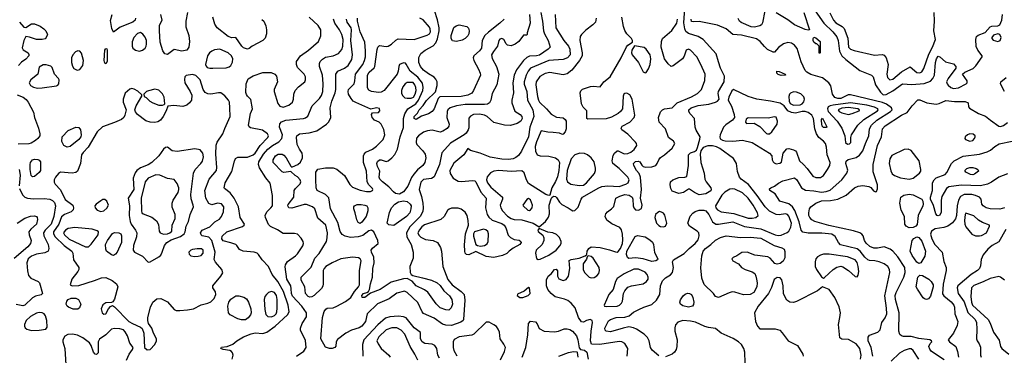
# Model space of a CAD drawing. Extents: x 1173029 to 1307123, y 522559 to 678521.
# Tile 10 of 256: x 1184952 to 1195173, y 536704 to 540190. Entities that reach past the tile are written whole.
import ezdxf

# ---------------------------------------------------------------- set-up
doc = ezdxf.new("R2010")
doc.units = 0

msp = doc.modelspace()

# ---------------------------------------------------------------- linework, layer by layer
at = {"layer": '0CON10XD'}
for points in [[(1191585, 536700), (1191517, 536757), (1191501, 536785), (1191486, 536855), (1191468, 536888), (1191435, 536922), (1191355, 536976), (1191325, 536989), (1191275, 536998), (1191215, 536987), (1191085, 536947), (1191040, 536955), (1191029, 536965), (1191027, 536985), (1191065, 537063), (1191085, 537077), (1191145, 537095), (1191235, 537101), (1191277, 537113), (1191325, 537151), (1191379, 537181), (1191431, 537205), (1191515, 537232), (1191563, 537275), (1191596, 537335), (1191603, 537425), (1191625, 537478), (1191655, 537509), (1191709, 537541), (1191728, 537565), (1191738, 537615), (1191729, 537675), (1191738, 537695), (1191848, 537762), (1191900, 537815), (1191962, 537865), (1191996, 537905), (1192006, 537945), (1192002, 537975), (1191985, 537993), (1191906, 538045), (1191888, 538075), (1191911, 538149), (1191939, 538181), (1191963, 538197), (1192005, 538210), (1192055, 538210), (1192075, 538205), (1192105, 538166), (1192145, 538092), (1192177, 538067), (1192205, 538065), (1192355, 538089), (1192475, 538042), (1192645, 538018), (1192795, 537955), (1192825, 537949), (1192855, 537952), (1192920, 537980), (1192935, 537995), (1192956, 538035), (1192962, 538075), (1192935, 538150), (1192922, 538165), (1192903, 538173), (1192835, 538164), (1192805, 538166), (1192735, 538200), (1192691, 538245), (1192606, 538365), (1192519, 538479), (1192441, 538535), (1192424, 538554), (1192403, 538613), (1192391, 538695), (1192360, 538750), (1192221, 538851), (1192185, 538869), (1192145, 538880), (1192095, 538880), (1192046, 538864), (1192022, 538828), (1192014, 538795), (1192021, 538705), (1192056, 538595), (1192064, 538535), (1192078, 538505), (1192128, 538445), (1192130, 538425), (1192125, 538414), (1192075, 538382), (1192005, 538370), (1191955, 538395), (1191905, 538430), (1191895, 538430), (1191844, 538396), (1191795, 538383), (1191725, 538409), (1191711, 538435), (1191705, 538475), (1191709, 538505), (1191732, 538528), (1191795, 538550), (1191856, 538554), (1191877, 538563), (1191894, 538674), (1191893, 538785), (1191915, 538807), (1191958, 538822), (1191976, 538834), (1191989, 538861), (1192011, 538949), (1192014, 538975), (1191975, 539044), (1191965, 539075), (1191958, 539165), (1191911, 539211), (1191899, 539235), (1191899, 539255), (1191921, 539275), (1191995, 539299), (1192107, 539313), (1192173, 539335), (1192196, 539345), (1192214, 539365), (1192203, 539423), (1192207, 539445), (1192266, 539544), (1192268, 539605), (1192228, 539685), (1192207, 539753), (1192180, 539835), (1192045, 539983), (1191995, 540015), (1191895, 540047), (1191867, 540067), (1191855, 540095), (1191847, 540157), (1191856, 540306)], [(1193144, 540374), (1193301, 540155), (1193393, 540065), (1193435, 540012), (1193449, 539975), (1193463, 539863), (1193486, 539815), (1193528, 539775), (1193673, 539663), (1193795, 539614), (1193811, 539595), (1193836, 539515), (1193886, 539436), (1193915, 539409)], [(1186153, 540205), (1186151, 540185), (1186126, 540165), (1185995, 540111), (1185925, 540061), (1185907, 540097), (1185893, 540183), (1185910, 540245)], [(1186692, 540265), (1186677, 540175), (1186677, 540115), (1186707, 540027), (1186715, 539965), (1186709, 539905), (1186685, 539874), (1186635, 539862), (1186555, 539881), (1186485, 539830), (1186457, 539835), (1186436, 539866), (1186411, 539955), (1186403, 540075), (1186404, 540135), (1186430, 540185), (1186418, 540245)], [(1187465, 540192), (1187486, 540175), (1187507, 540127), (1187515, 540085), (1187513, 540045), (1187501, 539999), (1187477, 539973), (1187365, 539915), (1187335, 539892), (1187315, 539884), (1187275, 539898), (1187257, 539915), (1187196, 540006), (1187155, 540002), (1187117, 540015), (1187000, 540105), (1186978, 540145), (1186957, 540217)], [(1187205, 537843), (1187194, 537854), (1187142, 537872), (1187065, 537892), (1187051, 537915), (1187055, 537940), (1187101, 537985), (1187265, 538043), (1187281, 538055), (1187284, 538065), (1187241, 538135), (1187223, 538245), (1187177, 538335), (1187135, 538391), (1187076, 538436), (1187073, 538445), (1187083, 538495), (1187155, 538614), (1187180, 538720), (1187192, 538748), (1187215, 538761), (1187315, 538761), (1187375, 538786), (1187395, 538805), (1187448, 538882), (1187526, 538965), (1187534, 538985), (1187524, 539005), (1187473, 539043), (1187348, 539068), (1187335, 539077), (1187326, 539095), (1187346, 539215), (1187369, 539265), (1187352, 539362), (1187317, 539395), (1187305, 539412), (1187300, 539435), (1187304, 539525), (1187324, 539575), (1187375, 539608), (1187475, 539641), (1187562, 539642), (1187601, 539625), (1187616, 539605), (1187627, 539545), (1187593, 539465), (1187592, 539445), (1187630, 539320), (1187652, 539292), (1187685, 539282), (1187746, 539304), (1187782, 539335), (1187795, 539365), (1187799, 539415), (1187811, 539455), (1187845, 539493), (1187911, 539545), (1187918, 539565), (1187917, 539597), (1187904, 539625), (1187836, 539695), (1187824, 539725), (1187825, 539755), (1187866, 539815), (1187948, 539872), (1188052, 539965), (1188078, 540022), (1188076, 540085), (1188049, 540129), (1187957, 540217)], [(1190510, 540245), (1190516, 540105), (1190599, 539975), (1190649, 539915), (1190661, 539885), (1190665, 539825), (1190638, 539795), (1190595, 539775), (1190445, 539766), (1190255, 539685), (1190229, 539655), (1190209, 539615), (1190189, 539545), (1190190, 539520), (1190215, 539445), (1190224, 539354), (1190279, 539255), (1190288, 539185), (1190248, 539075), (1190235, 538975), (1190162, 538825), (1190130, 538780), (1190103, 538757), (1190074, 538746), (1190025, 538739), (1189955, 538740), (1189835, 538762), (1189732, 538802), (1189630, 538830), (1189605, 538852), (1189562, 538785), (1189460, 538700), (1189418, 538625), (1189421, 538591), (1189453, 538543), (1189504, 538514), (1189535, 538510), (1189655, 538520), (1189675, 538516), (1189687, 538507), (1189739, 538399), (1189793, 538335), (1189787, 538235), (1189805, 538167), (1189820, 538140), (1189858, 538108), (1189955, 538072), (1189981, 538055), (1189998, 538028), (1190023, 537953), (1190045, 537926), (1190085, 537906), (1190135, 537899), (1190154, 537885), (1190156, 537874), (1190145, 537855), (1190073, 537817), (1190034, 537785), (1190008, 537762), (1189965, 537739), (1189875, 537721), (1189795, 537732), (1189685, 537783), (1189615, 537746), (1189590, 537750), (1189577, 537765), (1189572, 537785), (1189570, 537850), (1189579, 537965), (1189610, 538055), (1189608, 538105), (1189596, 538155), (1189575, 538192), (1189535, 538222), (1189505, 538231), (1189435, 538231), (1189409, 538221), (1189393, 538207), (1189358, 538145), (1189322, 538115), (1189155, 538059), (1189125, 538037), (1189101, 538009), (1189086, 537975), (1189095, 537952), (1189115, 537930), (1189165, 537906), (1189245, 537896), (1189289, 537875), (1189319, 537825), (1189332, 537785), (1189344, 537625), (1189395, 537490), (1189441, 537435), (1189535, 537368), (1189566, 537335), (1189573, 537275), (1189560, 537075), (1189554, 537065), (1189531, 537049), (1189435, 537014), (1189376, 537016), (1189339, 537029), (1189255, 537091), (1189145, 537138), (1189131, 537155), (1189083, 537253), (1188975, 537358), (1188945, 537370), (1188865, 537351), (1188788, 537292), (1188665, 537239), (1188559, 537135), (1188543, 537055), (1188505, 537007), (1188475, 536988), (1188395, 536966), (1188336, 536935), (1188251, 536869), (1188237, 536845), (1188235, 536800), (1188223, 536785), (1188195, 536776), (1188166, 536776), (1188125, 536789), (1188079, 536875), (1188095, 537095), (1188111, 537159), (1188128, 537182), (1188145, 537192), (1188205, 537198), (1188245, 537213), (1188335, 537262), (1188388, 537305), (1188428, 537365), (1188469, 537415), (1188478, 537435), (1188480, 537585), (1188496, 537685), (1188487, 537705), (1188467, 537717), (1188405, 537724), (1188285, 537705), (1188195, 537665), (1188131, 537625), (1188112, 537605), (1188103, 537585), (1188101, 537445), (1188097, 537423), (1188085, 537399), (1188009, 537325), (1187985, 537311), (1187965, 537308), (1187945, 537315), (1187917, 537345), (1187911, 537415), (1187872, 537485), (1187872, 537515), (1187979, 537621), (1188015, 537713), (1188059, 537761), (1188135, 537885), (1188145, 537925), (1188147, 537975), (1188130, 538055), (1188048, 538128), (1188014, 538224), (1187990, 538245), (1187929, 538269), (1187905, 538270), (1187775, 538231), (1187744, 538235), (1187736, 538255), (1187740, 538270), (1187798, 538345), (1187802, 538415), (1187814, 538436), (1187864, 538486), (1187870, 538505), (1187864, 538525), (1187837, 538557), (1187811, 538571), (1187765, 538612), (1187695, 538603), (1187675, 538609), (1187582, 538705), (1187584, 538735), (1187606, 538775), (1187635, 538792), (1187675, 538793), (1187695, 538783), (1187719, 538755), (1187765, 538668), (1187775, 538658), (1187785, 538660), (1187840, 538685), (1187865, 538710), (1187886, 538755), (1187889, 538775), (1187883, 538803), (1187855, 538845), (1187833, 538895), (1187824, 538965), (1187828, 538985), (1187855, 539003), (1187955, 539015), (1188036, 539035), (1188138, 539105), (1188161, 539129), (1188180, 539175), (1188175, 539275), (1188191, 539345), (1188225, 539429), (1188233, 539465), (1188235, 539625), (1188255, 539655), (1188325, 539685), (1188363, 539715), (1188398, 539775), (1188406, 539825), (1188390, 539975), (1188397, 540085), (1188392, 540105), (1188351, 540165), (1188343, 540197)], [(1190363, 540265), (1190380, 540175), (1190388, 540075), (1190398, 540045), (1190439, 539975), (1190457, 539905), (1190438, 539885), (1190347, 539823), (1190315, 539815), (1190245, 539812), (1190215, 539798), (1190182, 539768), (1190110, 539670), (1190086, 539615), (1190072, 539535), (1190079, 539431), (1190059, 539355), (1190059, 539325), (1190091, 539240), (1190146, 539205), (1190165, 539185), (1190168, 539165), (1190154, 539135), (1190115, 539113), (1190045, 539090), (1189985, 539094), (1189872, 539122), (1189805, 539183), (1189775, 539199), (1189725, 539209), (1189662, 539205), (1189631, 539189), (1189613, 539167), (1189613, 539067), (1189606, 539045), (1189585, 539011), (1189567, 538995), (1189425, 538909), (1189335, 538807), (1189309, 538685), (1189253, 538557), (1189225, 538539), (1189145, 538530), (1189115, 538504), (1189100, 538425), (1189123, 538355), (1189136, 538285), (1189140, 538235), (1189135, 538199), (1189109, 538145), (1189000, 538040), (1188967, 537975), (1188969, 537935), (1189014, 537855), (1189037, 537775), (1189035, 537712), (1189002, 537625), (1189005, 537565), (1189016, 537545), (1189032, 537532), (1189132, 537508), (1189225, 537483), (1189286, 537455), (1189315, 537429), (1189354, 537374), (1189415, 537322), (1189437, 537285), (1189444, 537235), (1189432, 537198), (1189405, 537174), (1189375, 537175), (1189315, 537198), (1189275, 537240), (1189190, 537360), (1189155, 537383), (1189066, 537425), (1189025, 537475), (1188975, 537501), (1188935, 537498), (1188808, 537462), (1188695, 537389), (1188592, 537348), (1188535, 537304), (1188507, 537305), (1188503, 537325), (1188522, 537345), (1188555, 537356), (1188574, 537366), (1188583, 537387), (1188593, 537445), (1188614, 537514), (1188618, 537605), (1188633, 537665), (1188629, 537725), (1188602, 537775), (1188601, 537795), (1188615, 537816), (1188674, 537865), (1188669, 537895), (1188628, 537985), (1188605, 538005), (1188575, 537998), (1188512, 537948), (1188465, 537935), (1188385, 537928), (1188330, 537940), (1188298, 537958), (1188280, 537990), (1188255, 538085), (1188178, 538225), (1188160, 538340), (1188125, 538375), (1188041, 538415), (1188030, 538445), (1188026, 538526)], [(1188026, 538526), (1188026, 538605), (1188045, 538637), (1188125, 538652), (1188205, 538650), (1188245, 538636), (1188325, 538573), (1188377, 538477), (1188405, 538451), (1188485, 538421), (1188553, 538407), (1188593, 538407), (1188614, 538415), (1188618, 538425), (1188614, 538435), (1188575, 538475), (1188559, 538505), (1188552, 538615), (1188520, 538705), (1188521, 538775), (1188528, 538795), (1188545, 538815), (1188615, 538845), (1188657, 538875), (1188724, 538946), (1188742, 538995), (1188731, 539051), (1188705, 539105), (1188684, 539124), (1188635, 539148), (1188610, 539175), (1188604, 539205), (1188615, 539222), (1188675, 539226), (1188689, 539245), (1188685, 539266), (1188655, 539276), (1188595, 539260), (1188440, 539330), (1188415, 539345), (1188392, 539372), (1188366, 539415), (1188361, 539445), (1188366, 539465), (1188422, 539525), (1188431, 539555), (1188437, 539625), (1188512, 539725), (1188531, 539765), (1188541, 539805), (1188542, 539865), (1188533, 539955), (1188487, 540065), (1188458, 540175), (1188460, 540205)], [(1188935, 539070), (1188937, 539163), (1188948, 539212), (1188982, 539265), (1189063, 539317), (1189093, 539355), (1189136, 539455), (1189139, 539485), (1189132, 539532), (1189085, 539593), (1189004, 539654), (1188965, 539729), (1188955, 539738), (1188935, 539741), (1188895, 539724), (1188886, 539705), (1188879, 539655), (1188869, 539625), (1188734, 539456), (1188705, 539439), (1188675, 539433), (1188605, 539445), (1188575, 539457), (1188561, 539481), (1188563, 539615), (1188580, 539645), (1188630, 539690), (1188638, 539705), (1188661, 539879), (1188668, 539905), (1188685, 539923), (1188755, 539912), (1188775, 539916), (1188812, 539935), (1188855, 539976), (1188881, 539990), (1189045, 539985), (1189182, 540028), (1189205, 540044), (1189215, 540065), (1189214, 540095), (1189205, 540114), (1189140, 540190), (1189105, 540206)], [(1190243, 540245), (1190252, 540155), (1190220, 540055), (1190220, 540035), (1190215, 540030), (1190182, 540028), (1190132, 539965), (1190094, 539935), (1190055, 539919), (1190014, 539925), (1190000, 539940), (1189977, 539985), (1189955, 539995), (1189935, 539988), (1189924, 539975), (1189910, 539915), (1189869, 539861), (1189851, 539825), (1189855, 539788), (1189902, 539705), (1189926, 539625), (1189905, 539515), (1189857, 539423), (1189843, 539355), (1189830, 539325), (1189808, 539312), (1189775, 539308), (1189575, 539310), (1189485, 539295), (1189421, 539275), (1189396, 539255), (1189388, 539235), (1189384, 539175), (1189409, 539105), (1189407, 539085), (1189390, 539060), (1189345, 539032), (1189315, 539023), (1189235, 539042), (1189184, 539036), (1189145, 539022), (1189090, 538985), (1189071, 538959), (1189067, 538915), (1189074, 538895), (1189138, 538828), (1189160, 538795), (1189167, 538755), (1189159, 538705), (1189136, 538675), (1189081, 538629), (1189044, 538586), (1189020, 538550), (1188980, 538460), (1188937, 538403), (1188895, 538378), (1188853, 538383), (1188831, 538401), (1188785, 538455), (1188719, 538505), (1188691, 538535), (1188684, 538555), (1188690, 538615), (1188665, 538665), (1188658, 538695), (1188665, 538718), (1188685, 538733), (1188705, 538733), (1188755, 538716), (1188775, 538724), (1188815, 538756), (1188845, 538790), (1188872, 538845), (1188900, 538975), (1188935, 539070)], [(1189981, 540195), (1189937, 540153), (1189818, 540062), (1189781, 540025), (1189754, 539975), (1189745, 539895), (1189725, 539868), (1189666, 539814), (1189660, 539795), (1189666, 539765), (1189716, 539675), (1189732, 539635), (1189734, 539615), (1189663, 539455), (1189645, 539428), (1189605, 539405), (1189535, 539394), (1189312, 539388), (1189297, 539373), (1189255, 539265), (1189234, 539235), (1189195, 539212), (1189123, 539187), (1189068, 539155), (1189046, 539165), (1189045, 539185), (1189082, 539218), (1189100, 539255), (1189141, 539299), (1189175, 539352), (1189269, 539440), (1189287, 539505), (1189285, 539545), (1189273, 539573), (1189253, 539593), (1189195, 539627), (1189145, 539667), (1189113, 539705), (1189096, 539745), (1189096, 539796), (1189115, 539839), (1189162, 539875), (1189245, 539920), (1189271, 539949), (1189290, 539990), (1189307, 540075), (1189306, 540105), (1189288, 540188), (1189256, 540286)], [(1190936, 540205), (1190928, 540165), (1190903, 540137), (1190829, 540081), (1190782, 540035), (1190769, 540015), (1190765, 539975), (1190792, 539845), (1190791, 539815), (1190762, 539765), (1190685, 539665), (1190635, 539629), (1190595, 539619), (1190455, 539640), (1190405, 539632), (1190350, 539600), (1190312, 539545), (1190309, 539515), (1190326, 539394), (1190336, 539355), (1190348, 539335), (1190421, 539265), (1190469, 539209), (1190525, 539178), (1190595, 539171), (1190615, 539155), (1190624, 539135), (1190624, 539055), (1190615, 539027), (1190595, 539000), (1190585, 538999), (1190555, 539013), (1190490, 539020), (1190435, 539023), (1190365, 539037), (1190315, 538922), (1190304, 538874), (1190305, 538825), (1190325, 538785), (1190355, 538777), (1190445, 538773), (1190515, 538754), (1190543, 538735), (1190557, 538707), (1190550, 538625), (1190533, 538557), (1190515, 538511), (1190475, 538445), (1190454, 538366), (1190445, 538363), (1190415, 538374), (1190235, 538489), (1190211, 538525), (1190188, 538598), (1190165, 538620), (1190055, 538612), (1189925, 538625), (1189875, 538618), (1189840, 538600), (1189803, 538557), (1189797, 538525), (1189807, 538495), (1189841, 538451), (1189964, 538345), (1189964, 538325), (1189941, 538265), (1189946, 538235), (1189964, 538205), (1190015, 538149), (1190055, 538124), (1190085, 538116), (1190165, 538112), (1190282, 538075), (1190345, 538040)], [(1190345, 538040), (1190409, 538095), (1190441, 538139), (1190451, 538175), (1190447, 538265), (1190469, 538331), (1190476, 538344), (1190494, 538356), (1190515, 538352), (1190525, 538342), (1190554, 538294), (1190580, 538270), (1190646, 538236), (1190675, 538214), (1190695, 538206), (1190715, 538208), (1190748, 538242), (1190780, 538325), (1190795, 538345), (1190955, 538440), (1190995, 538456), (1191057, 538463), (1191175, 538459), (1191245, 538480), (1191268, 538495), (1191278, 538525), (1191264, 538555), (1191175, 538645), (1191108, 538695), (1191103, 538725), (1191111, 538779), (1191126, 538805), (1191153, 538827), (1191165, 538828), (1191228, 538798), (1191265, 538800), (1191295, 538814), (1191329, 538841), (1191357, 538885), (1191355, 538905), (1191345, 538919), (1191265, 539001), (1191204, 539045), (1191194, 539065), (1191205, 539085), (1191285, 539125), (1191332, 539175), (1191337, 539197), (1191311, 539365), (1191285, 539410), (1191255, 539426), (1191235, 539424), (1191224, 539415), (1191216, 539395), (1191208, 539265), (1191190, 539235), (1191165, 539215), (1191095, 539176), (1191039, 539161), (1190848, 539158), (1190840, 539165), (1190838, 539245), (1190801, 539281), (1190785, 539315), (1190771, 539429), (1190778, 539452), (1190795, 539467), (1190877, 539495), (1190905, 539501), (1190978, 539492), (1191014, 539545), (1191082, 539598), (1191196, 539795), (1191251, 539909), (1191265, 539927), (1191312, 539955), (1191312, 539975), (1191304, 539994), (1191255, 540045), (1191235, 540077), (1191220, 540120), (1191201, 540215)], [(1192688, 540282), (1192664, 540156), (1192652, 540138), (1192635, 540125), (1192578, 540112), (1192545, 540115), (1192441, 540161), (1192424, 540175), (1192411, 540201)], [(1193090, 540265), (1193150, 540085), (1193135, 540080), (1193105, 540089), (1192995, 540138), (1192925, 540188), (1192805, 540262)], [(1193360, 540260), (1193400, 540185), (1193425, 540159), (1193490, 540120), (1193510, 540100), (1193548, 539998), (1193555, 539905), (1193575, 539883), (1193615, 539870), (1193825, 539821), (1193905, 539829), (1193925, 539821), (1193945, 539795), (1193967, 539725), (1193955, 539625), (1193959, 539590), (1193985, 539567)], [(1193915, 539409), (1193945, 539414), (1194015, 539452), (1194115, 539523), (1194212, 539518), (1194342, 539528), (1194405, 539550), (1194432, 539578), (1194449, 539615), (1194459, 539745), (1194469, 539785), (1194485, 539810), (1194505, 539806), (1194564, 539754), (1194645, 539730), (1194670, 539705), (1194671, 539685), (1194589, 539581), (1194574, 539545), (1194578, 539525), (1194589, 539509), (1194617, 539487), (1194645, 539477), (1194697, 539483), (1194778, 539525), (1194786, 539535), (1194786, 539555), (1194738, 539625), (1194764, 539646), (1194848, 539682), (1194878, 539712), (1194942, 539805), (1194943, 539815), (1194898, 539875), (1194880, 539910), (1194878, 539985), (1194884, 540015), (1194902, 540028), (1194974, 540056), (1195025, 540116), (1195045, 540124), (1195105, 540127), (1195125, 540138), (1195146, 540185), (1195153, 540245)], [(1193985, 539567), (1194015, 539574), (1194105, 539649), (1194195, 539701), (1194265, 539642), (1194295, 539638), (1194315, 539647), (1194338, 539682), (1194389, 539831), (1194427, 539905), (1194457, 539985), (1194441, 540075), (1194447, 540175), (1194443, 540265)], [(1184951, 540165), (1184995, 540112), (1185015, 540109), (1185075, 540147), (1185105, 540148), (1185165, 540123), (1185203, 540095), (1185224, 540074), (1185237, 540045), (1185240, 540035), (1185227, 540005), (1185215, 539993), (1185186, 539984), (1185125, 539984), (1185055, 540009), (1185014, 540016), (1184996, 539975), (1184977, 539897), (1184988, 539878), (1185038, 539845), (1185047, 539827), (1185046, 539815), (1185015, 539779), (1184970, 539750), (1184939, 539715)], [(1187825, 536696), (1187902, 536748), (1187927, 536785), (1187918, 536858), (1187867, 536965), (1187866, 536985), (1187884, 537035), (1187928, 537102), (1187930, 537145), (1187881, 537215), (1187785, 537319), (1187774, 537345), (1187771, 537395), (1187765, 537425), (1187723, 537495), (1187707, 537623), (1187710, 537645), (1187730, 537680), (1187815, 537737), (1187835, 537758), (1187890, 537840), (1187896, 537865), (1187893, 537885), (1187875, 537922), (1187835, 537963), (1187805, 537969), (1187685, 537970), (1187627, 538007), (1187555, 538042), (1187534, 538064), (1187502, 538135), (1187501, 538155), (1187517, 538193), (1187560, 538235), (1187575, 538258), (1187577, 538365), (1187552, 538492), (1187507, 538547), (1187442, 538652), (1187429, 538685), (1187435, 538715), (1187483, 538795), (1187527, 538845), (1187575, 538884), (1187640, 538920), (1187673, 538957), (1187679, 538995), (1187648, 539075), (1187653, 539107), (1187670, 539130), (1187715, 539148), (1187896, 539164), (1187919, 539171), (1187942, 539188), (1187988, 539295), (1188065, 539370), (1188086, 539404), (1188099, 539445), (1188103, 539525), (1188094, 539615), (1188065, 539705), (1188065, 539735), (1188072, 539755), (1188095, 539781), (1188125, 539800), (1188205, 539816), (1188260, 539840), (1188295, 539879), (1188306, 539915), (1188309, 539985), (1188295, 540035), (1188272, 540085), (1188222, 540155), (1188210, 540195)], [(1189485, 539965), (1189445, 539972), (1189429, 539995), (1189430, 540025), (1189460, 540110), (1189482, 540128), (1189515, 540138), (1189595, 540118), (1189611, 540101), (1189618, 540075), (1189615, 540045), (1189605, 540021), (1189577, 539995), (1189545, 539978), (1189485, 539965)], [(1191256, 536695), (1191266, 536775), (1191234, 536825), (1191203, 536843), (1191175, 536849), (1190975, 536817), (1190888, 536818), (1190878, 536855), (1190884, 536955), (1190899, 537045), (1190896, 537065), (1190875, 537076), (1190837, 537065), (1190805, 537048), (1190783, 537053), (1190752, 537095), (1190717, 537197), (1190675, 537246), (1190642, 537272), (1190608, 537288), (1190512, 537312), (1190468, 537345), (1190435, 537389), (1190419, 537425), (1190421, 537489), (1190437, 537525), (1190469, 537551), (1190503, 537595), (1190519, 537599), (1190535, 537580), (1190534, 537525), (1190550, 537500), (1190595, 537480), (1190625, 537490), (1190649, 537525), (1190664, 537605), (1190655, 537687), (1190675, 537698), (1190758, 537712), (1190822, 537738), (1190838, 537752), (1190844, 537785), (1190860, 537815), (1190885, 537830), (1190976, 537825), (1191075, 537800), (1191135, 537779), (1191155, 537777), (1191165, 537782), (1191188, 537812), (1191208, 537865), (1191213, 537905), (1191209, 537961), (1191199, 538009), (1191182, 538032), (1191098, 538068), (1191048, 538108), (1191029, 538145), (1191036, 538174), (1191052, 538195), (1191096, 538225), (1191119, 538251), (1191139, 538335), (1191182, 538358), (1191235, 538373), (1191278, 538368), (1191308, 538345), (1191315, 538325), (1191319, 538255), (1191327, 538235), (1191344, 538215), (1191375, 538212), (1191405, 538229), (1191414, 538265), (1191395, 538335), (1191405, 538425), (1191396, 538556), (1191382, 538592), (1191354, 538625), (1191326, 538675), (1191322, 538695), (1191345, 538718), (1191371, 538721), (1191388, 538715), (1191409, 538679), (1191425, 538665), (1191449, 538659), (1191515, 538660), (1191554, 538676), (1191569, 538695), (1191586, 538734), (1191605, 538760), (1191644, 538786), (1191724, 538856), (1191754, 538905), (1191738, 538928), (1191688, 538968), (1191656, 539055), (1191590, 539125), (1191583, 539175), (1191605, 539233), (1191625, 539255), (1191645, 539265), (1191724, 539275), (1191778, 539325), (1191925, 539388), (1191988, 539422), (1192028, 539465), (1192063, 539557), (1192066, 539625), (1192021, 539725), (1191980, 539805), (1191916, 539875), (1191895, 539884), (1191870, 539875), (1191849, 539811), (1191831, 539785), (1191735, 539710), (1191715, 539704), (1191685, 539731), (1191647, 539785), (1191612, 539905), (1191613, 539965), (1191625, 539995), (1191723, 540077), (1191773, 540155), (1191779, 540195)], [(1193807, 536695), (1193791, 536785), (1193759, 536855), (1193758, 536892), (1193775, 536914), (1193860, 536945), (1193884, 536967), (1193902, 537045), (1193935, 537093), (1193955, 537135), (1193951, 537195), (1193931, 537321), (1193983, 537565), (1193981, 537595), (1193963, 537625), (1193925, 537655), (1193873, 537675), (1193830, 537685), (1193775, 537687), (1193755, 537695), (1193725, 537723), (1193677, 537787), (1193645, 537811), (1193473, 537853), (1193451, 537875), (1193417, 537937), (1193382, 537962), (1193277, 537973), (1193135, 537972), (1193083, 537983), (1193065, 538003), (1193042, 538092), (1192998, 538208), (1192975, 538245), (1192935, 538276), (1192844, 538304), (1192795, 538380), (1192740, 538415), (1192737, 538433), (1192748, 538445), (1192788, 538462), (1192827, 538493), (1192872, 538518), (1192995, 538547), (1193018, 538528), (1193069, 538445), (1193108, 538418), (1193195, 538412), (1193275, 538400), (1193323, 538407), (1193365, 538421), (1193485, 538528), (1193537, 538595), (1193548, 538628), (1193526, 538695), (1193530, 538720), (1193553, 538737), (1193635, 538760), (1193668, 538782), (1193705, 538829), (1193733, 538905), (1193766, 538985), (1193773, 539055), (1193793, 539095), (1193848, 539145), (1193991, 539235), (1194008, 539255), (1194002, 539275), (1193951, 539311), (1193910, 539330), (1193575, 539409), (1193552, 539408), (1193475, 539373), (1193443, 539373), (1193415, 539382), (1193390, 539415), (1193372, 539502), (1193352, 539535), (1193285, 539585), (1193165, 539620), (1193124, 539644), (1193104, 539664), (1193065, 539754), (1193021, 539891), (1192995, 539927), (1192965, 539945), (1192925, 539953), (1192880, 539940), (1192827, 539903), (1192786, 539854), (1192775, 539853), (1192715, 539882), (1192682, 539912), (1192640, 539965), (1192601, 539991), (1192445, 540031), (1192355, 540037), (1192285, 540095), (1192195, 540132), (1192005, 540173), (1191945, 540168), (1191925, 540173), (1191923, 540195)], [(1186195, 539863), (1186225, 539874), (1186253, 539895), (1186265, 539915), (1186268, 539935), (1186267, 539975), (1186255, 540008), (1186231, 540041), (1186205, 540058), (1186175, 540047), (1186136, 540005), (1186119, 539961), (1186119, 539915), (1186127, 539895), (1186153, 539873), (1186195, 539863)], [(1193255, 539840), (1193250, 539845), (1193250, 539915), (1193228, 539938), (1193215, 539938), (1193195, 539958), (1193187, 539975), (1193188, 539995), (1193195, 540008), (1193215, 540003), (1193260, 539965), (1193260, 539845), (1193255, 539840)], [(1195105, 539964), (1195129, 539975), (1195139, 540005), (1195125, 540036), (1195105, 540044), (1195061, 540029), (1195043, 540005), (1195044, 539994), (1195058, 539978), (1195105, 539964)], [(1191445, 539637), (1191455, 539643), (1191480, 539680), (1191497, 539723), (1191502, 539785), (1191495, 539825), (1191455, 539885), (1191435, 539900), (1191333, 539917), (1191306, 539874), (1191304, 539846), (1191310, 539825), (1191376, 539746), (1191425, 539649), (1191445, 539637)], [(1185547, 539667), (1185575, 539672), (1185606, 539715), (1185613, 539765), (1185592, 539842), (1185575, 539862), (1185555, 539866), (1185532, 539855), (1185502, 539825), (1185491, 539795), (1185489, 539745), (1185498, 539708), (1185514, 539684), (1185547, 539667)], [(1185845, 539733), (1185835, 539738), (1185830, 539765), (1185834, 539875), (1185845, 539890), (1185856, 539886), (1185859, 539875), (1185859, 539755), (1185845, 539733)], [(1186955, 539685), (1187095, 539690), (1187125, 539699), (1187145, 539716), (1187162, 539748), (1187164, 539785), (1187151, 539815), (1187117, 539845), (1187028, 539885), (1186975, 539878), (1186945, 539863), (1186922, 539845), (1186901, 539815), (1186880, 539725), (1186886, 539706), (1186896, 539695), (1186925, 539685), (1186955, 539685)], [(1185135, 539480), (1185185, 539484), (1185335, 539502), (1185349, 539511), (1185358, 539525), (1185360, 539565), (1185355, 539580), (1185314, 539624), (1185288, 539695), (1185275, 539708), (1185225, 539722), (1185195, 539721), (1185155, 539698), (1185140, 539625), (1185067, 539565), (1185049, 539535), (1185065, 539508), (1185095, 539488), (1185135, 539480)], [(1186275, 536760), (1186305, 536764), (1186354, 536816), (1186373, 536855), (1186371, 536875), (1186341, 536935), (1186324, 536985), (1186290, 537035), (1186281, 537065), (1186283, 537095), (1186310, 537205), (1186333, 537255), (1186375, 537290), (1186415, 537293), (1186485, 537260), (1186555, 537178), (1186575, 537171), (1186615, 537170), (1186695, 537175), (1186755, 537188), (1186835, 537229), (1186905, 537244), (1186935, 537259), (1186970, 537295), (1186987, 537335), (1186983, 537363), (1186958, 537405), (1186956, 537425), (1187040, 537525), (1187059, 537561), (1187051, 537595), (1186983, 537673), (1186970, 537700), (1186981, 537775), (1186945, 537897), (1186915, 537930), (1186845, 537945), (1186834, 537955), (1186829, 537975), (1186845, 538004), (1186925, 538040), (1186979, 538091), (1187025, 538117), (1187048, 538145), (1187068, 538195), (1187069, 538245), (1187045, 538276), (1187005, 538284), (1186945, 538267), (1186915, 538280), (1186884, 538335), (1186873, 538415), (1186920, 538535), (1186996, 538625), (1186999, 538655), (1186989, 538795), (1186992, 538888), (1187003, 538917), (1187062, 539005), (1187081, 539059), (1187135, 539185), (1187134, 539275), (1187128, 539335), (1187118, 539355), (1187080, 539400), (1187039, 539429), (1187015, 539431), (1186935, 539415), (1186905, 539420), (1186878, 539435), (1186856, 539466), (1186825, 539565), (1186779, 539609), (1186745, 539621), (1186680, 539610), (1186666, 539595), (1186662, 539568), (1186667, 539535), (1186721, 539445), (1186737, 539405), (1186736, 539355), (1186714, 539325), (1186685, 539304), (1186645, 539288), (1186551, 539299), (1186488, 539292), (1186472, 539245), (1186442, 539185), (1186414, 539145), (1186385, 539128), (1186355, 539122), (1186305, 539125), (1186261, 539141), (1186175, 539204), (1186153, 539233), (1186146, 539255), (1186159, 539295), (1186220, 539395), (1186218, 539408), (1186178, 539448), (1186140, 539470), (1186115, 539474), (1186095, 539468), (1186045, 539426), (1186025, 539365), (1186026, 539335), (1186057, 539255), (1186043, 539197), (1186032, 539175), (1186009, 539155), (1185935, 539121), (1185812, 539078), (1185755, 539026), (1185664, 538866), (1185609, 538811), (1185592, 538785), (1185584, 538695), (1185553, 538617), (1185535, 538604), (1185495, 538597), (1185375, 538605), (1185355, 538594), (1185323, 538555), (1185310, 538525), (1185311, 538501), (1185321, 538481), (1185375, 538424), (1185423, 538323), (1185503, 538265), (1185511, 538235), (1185505, 538215), (1185486, 538194), (1185415, 538166), (1185387, 538143), (1185358, 538065), (1185303, 537985), (1185301, 537965), (1185321, 537935), (1185414, 537844), (1185492, 537785), (1185503, 537765), (1185511, 537695), (1185565, 537615), (1185565, 537595), (1185555, 537575), (1185493, 537495), (1185477, 537435), (1185495, 537426), (1185565, 537429), (1185729, 537481), (1185800, 537510), (1185845, 537512), (1185912, 537482), (1185956, 537445), (1185969, 537415), (1185934, 537286), (1185919, 537261), (1185905, 537251), (1185845, 537248), (1185813, 537227), (1185798, 537185), (1185806, 537145), (1185825, 537130), (1185845, 537133), (1185873, 537187), (1185895, 537210), (1185915, 537220), (1185935, 537208), (1186085, 537055), (1186123, 537033), (1186207, 536997), (1186224, 536984), (1186240, 536935), (1186246, 536786), (1186275, 536760)], [(1192855, 539612), (1192825, 539620), (1192810, 539635), (1192812, 539655), (1192835, 539653), (1192898, 539625), (1192900, 539615), (1192895, 539613), (1192855, 539612)], [(1195175, 539445), (1195134, 539525), (1195136, 539545), (1195192, 539588)], [(1188975, 539374), (1189015, 539375), (1189038, 539385), (1189058, 539415), (1189068, 539455), (1189065, 539486), (1189055, 539515), (1189035, 539537), (1188975, 539537), (1188953, 539525), (1188928, 539492), (1188914, 539455), (1188915, 539425), (1188928, 539398), (1188950, 539380), (1188975, 539374)], [(1184925, 539408), (1184986, 539385), (1185020, 539360), (1185039, 539335), (1185095, 539228), (1185104, 539175), (1185146, 539065), (1185160, 539005), (1185159, 538985), (1185141, 538955), (1185115, 538935), (1185072, 538908), (1185045, 538899), (1184935, 538897)], [(1186395, 539303), (1186435, 539304), (1186452, 539308), (1186458, 539315), (1186450, 539385), (1186435, 539421), (1186397, 539457), (1186355, 539469), (1186288, 539452), (1186268, 539445), (1186240, 539415), (1186242, 539392), (1186265, 539382), (1186302, 539345), (1186332, 539325), (1186395, 539303)], [(1193215, 538552), (1193265, 538552), (1193295, 538573), (1193338, 538635), (1193361, 538675), (1193366, 538705), (1193334, 538785), (1193327, 538865), (1193315, 538905), (1193295, 538930), (1193247, 538967), (1193223, 539003), (1193207, 539057), (1193193, 539165), (1193175, 539200), (1193137, 539225), (1193105, 539235), (1193075, 539235), (1193005, 539218), (1192965, 539225), (1192925, 539244), (1192887, 539297), (1192845, 539323), (1192746, 539345), (1192605, 539363), (1192515, 539393), (1192360, 539465), (1192345, 539450), (1192313, 539385), (1192306, 539355), (1192342, 539292), (1192370, 539205), (1192371, 539175), (1192352, 539145), (1192281, 539099), (1192257, 539075), (1192223, 538993), (1192219, 538975), (1192224, 538954), (1192249, 538939), (1192275, 538932), (1192355, 538929), (1192455, 538937), (1192555, 538915), (1192736, 538805), (1192758, 538775), (1192764, 538735), (1192774, 538715), (1192785, 538702), (1192805, 538694), (1192841, 538699), (1192859, 538711), (1192876, 538805), (1192915, 538848), (1192935, 538851), (1192985, 538840), (1193005, 538829), (1193015, 538813), (1193046, 538725), (1193087, 538685), (1193126, 538645), (1193185, 538564), (1193215, 538552)], [(1192985, 539302), (1193055, 539305), (1193075, 539315), (1193093, 539337), (1193100, 539365), (1193090, 539390), (1193059, 539419), (1193015, 539438), (1192985, 539440), (1192953, 539427), (1192942, 539415), (1192937, 539393), (1192940, 539345), (1192950, 539320), (1192985, 539302)], [(1194547, 536657), (1194416, 536745), (1194398, 536768), (1194391, 536795), (1194404, 536826), (1194420, 536845), (1194418, 536855), (1194398, 536865), (1194285, 536877), (1194205, 536898), (1194125, 536900), (1194106, 536906), (1194090, 536920), (1194079, 536955), (1194083, 537145), (1194045, 537285), (1194041, 537325), (1194049, 537355), (1194131, 537515), (1194144, 537565), (1194139, 537615), (1194068, 537728), (1194015, 537786), (1193987, 537807), (1193925, 537830), (1193855, 537816), (1193817, 537817), (1193776, 537835), (1193740, 537870), (1193722, 537895), (1193709, 537945), (1193695, 537962), (1193674, 537975), (1193608, 537998), (1193352, 538052), (1193205, 538093), (1193175, 538111), (1193154, 538134), (1193145, 538155), (1193142, 538185), (1193151, 538225), (1193163, 538245), (1193218, 538285), (1193275, 538307), (1193368, 538312), (1193445, 538327), (1193532, 538368), (1193617, 538443), (1193655, 538462), (1193705, 538468), (1193768, 538458), (1193788, 538448), (1193815, 538412), (1193835, 538403), (1193845, 538406), (1193858, 538432), (1193857, 538475), (1193811, 538611), (1193811, 538685), (1193856, 538885), (1193899, 538975), (1193910, 539055), (1193935, 539089), (1194105, 539198), (1194163, 539225), (1194215, 539295), (1194275, 539359), (1194295, 539358), (1194367, 539327), (1194466, 539314), (1194495, 539318), (1194565, 539350), (1194655, 539341), (1194765, 539342), (1194797, 539325), (1194800, 539285), (1194812, 539272), (1194905, 539216), (1194979, 539189), (1195028, 539145), (1195115, 539085), (1195135, 539082), (1195165, 539092), (1195207, 539123)], [(1193545, 538897), (1193565, 538899), (1193578, 538915), (1193579, 538965), (1193588, 538995), (1193653, 539095), (1193716, 539155), (1193855, 539242), (1193865, 539255), (1193861, 539265), (1193825, 539282), (1193745, 539303), (1193575, 539325), (1193396, 539304), (1193364, 539296), (1193346, 539284), (1193337, 539265), (1193346, 539235), (1193439, 539135), (1193487, 539065), (1193519, 538985), (1193525, 538915), (1193545, 538897)], [(1192715, 539003), (1192735, 539004), (1192759, 539025), (1192816, 539105), (1192818, 539135), (1192805, 539176), (1192785, 539181), (1192725, 539168), (1192515, 539171), (1192492, 539158), (1192487, 539127), (1192495, 539112), (1192576, 539116), (1192635, 539081), (1192705, 539009), (1192715, 539003)], [(1193555, 539207), (1193595, 539214), (1193667, 539245), (1193669, 539255), (1193652, 539265), (1193555, 539277), (1193485, 539271), (1193449, 539255), (1193460, 539235), (1193485, 539222), (1193555, 539207)], [(1185445, 538865), (1185411, 538885), (1185389, 538925), (1185391, 538975), (1185455, 539038), (1185535, 539073), (1185565, 539071), (1185582, 539045), (1185590, 538995), (1185587, 538975), (1185564, 538946), (1185475, 538873), (1185445, 538865)], [(1193295, 539069), (1193281, 539085), (1193274, 539136), (1193276, 539154), (1193285, 539166), (1193327, 539085), (1193330, 539075), (1193325, 539072), (1193295, 539069)], [(1194815, 538929), (1194845, 538934), (1194863, 538955), (1194871, 538975), (1194869, 538985), (1194851, 539001), (1194815, 539003), (1194791, 538995), (1194767, 538975), (1194762, 538955), (1194770, 538945), (1194815, 538929)], [(1195205, 538590), (1195115, 538555), (1195039, 538501), (1195000, 538480), (1194925, 538465), (1194725, 538471), (1194596, 538454), (1194572, 538438), (1194526, 538354), (1194518, 538315), (1194519, 538191), (1194505, 538161), (1194485, 538153), (1194475, 538157), (1194461, 538175), (1194439, 538259), (1194407, 538325), (1194407, 538345), (1194426, 538415), (1194429, 538495), (1194443, 538525), (1194465, 538548), (1194558, 538582), (1194575, 538602), (1194625, 538696), (1194651, 538725), (1194745, 538771), (1194915, 538793), (1194995, 538818), (1195030, 538835), (1195075, 538872), (1195121, 538899), (1195255, 538930)], [(1186285, 537670), (1186305, 537674), (1186395, 537726), (1186415, 537745), (1186432, 537775), (1186455, 537845), (1186478, 537875), (1186525, 537902), (1186622, 537938), (1186659, 537965), (1186670, 537985), (1186679, 538045), (1186703, 538095), (1186722, 538165), (1186756, 538245), (1186754, 538265), (1186731, 538331), (1186727, 538375), (1186755, 538595), (1186772, 538635), (1186831, 538695), (1186849, 538721), (1186858, 538765), (1186852, 538805), (1186825, 538837), (1186769, 538849), (1186585, 538820), (1186535, 538829), (1186485, 538866), (1186465, 538862), (1186446, 538844), (1186396, 538775), (1186322, 538705), (1186285, 538683), (1186205, 538653), (1186166, 538624), (1186149, 538601), (1186130, 538545), (1186135, 538425), (1186076, 538335), (1186091, 538255), (1186088, 538155), (1186098, 538095), (1186110, 538065), (1186155, 538005), (1186168, 537975), (1186165, 537935), (1186132, 537845), (1186129, 537795), (1186145, 537776), (1186225, 537735), (1186285, 537670)], [(1190758, 538468), (1190805, 538472), (1190835, 538496), (1190918, 538592), (1190930, 538625), (1190929, 538649), (1190914, 538714), (1190885, 538755), (1190846, 538785), (1190815, 538800), (1190765, 538803), (1190714, 538786), (1190676, 538745), (1190634, 538625), (1190627, 538535), (1190640, 538505), (1190673, 538483), (1190758, 538468)], [(1194185, 538535), (1194225, 538544), (1194292, 538595), (1194305, 538615), (1194308, 538635), (1194289, 538725), (1194205, 538830), (1194175, 538844), (1194135, 538841), (1194005, 538778), (1193985, 538744), (1193977, 538695), (1193995, 538619), (1194010, 538590), (1194033, 538573), (1194095, 538547), (1194185, 538535)], [(1185085, 538557), (1185071, 538571), (1185060, 538635), (1185060, 538685), (1185065, 538708), (1185086, 538734), (1185105, 538740), (1185139, 538739), (1185155, 538732), (1185168, 538715), (1185169, 538625), (1185155, 538604), (1185105, 538563), (1185085, 538557)], [(1184946, 538635), (1184958, 538575), (1184945, 538465)], [(1186445, 537962), (1186485, 537965), (1186509, 537975), (1186531, 537995), (1186536, 538055), (1186566, 538125), (1186565, 538165), (1186536, 538244), (1186536, 538284), (1186546, 538314), (1186596, 538395), (1186605, 538425), (1186602, 538442), (1186585, 538490), (1186555, 538531), (1186485, 538540), (1186405, 538576), (1186365, 538578), (1186285, 538545), (1186253, 538505), (1186212, 538335), (1186215, 538205), (1186221, 538185), (1186232, 538172), (1186325, 538138), (1186371, 538101), (1186394, 538064), (1186401, 537995), (1186411, 537975), (1186445, 537962)], [(1194845, 538577), (1194821, 538581), (1194772, 538605), (1194763, 538625), (1194784, 538645), (1194815, 538654), (1194845, 538655), (1194879, 538645), (1194898, 538635), (1194906, 538615), (1194865, 538584), (1194845, 538577)], [(1184949, 538435), (1184981, 538371), (1185005, 538345), (1185032, 538335), (1185095, 538328), (1185205, 538333), (1185265, 538325), (1185293, 538313), (1185312, 538292), (1185324, 538255), (1185305, 538145), (1185277, 538065), (1185217, 538005), (1185198, 537975), (1185203, 537945), (1185247, 537855), (1185253, 537815), (1185246, 537785), (1185213, 537767), (1185125, 537753), (1185075, 537734), (1185041, 537705), (1185026, 537665), (1185032, 537582), (1185044, 537534), (1185068, 537505), (1185142, 537472), (1185158, 537458), (1185190, 537345), (1185175, 537332), (1185115, 537317), (1185085, 537302), (1185005, 537224), (1184985, 537218), (1184915, 537231)], [(1192555, 538127), (1192595, 538135), (1192617, 538155), (1192612, 538185), (1192566, 538265), (1192515, 538335), (1192455, 538391), (1192375, 538430), (1192355, 538434), (1192325, 538429), (1192271, 538399), (1192242, 538368), (1192176, 538255), (1192179, 538235), (1192194, 538215), (1192235, 538194), (1192365, 538177), (1192515, 538129), (1192555, 538127)], [(1194185, 538028), (1194154, 538044), (1194141, 538065), (1194136, 538145), (1194102, 538212), (1194089, 538285), (1194099, 538345), (1194131, 538369), (1194185, 538377), (1194225, 538370), (1194315, 538327), (1194326, 538306), (1194331, 538275), (1194327, 538255), (1194279, 538155), (1194269, 538061), (1194256, 538044), (1194225, 538032), (1194185, 538028)], [(1195175, 538235), (1195127, 538223), (1195026, 538224), (1194986, 538235), (1194954, 538255), (1194941, 538275), (1194933, 538325), (1194914, 538345), (1194873, 538365), (1194835, 538375), (1194755, 538373), (1194717, 538353), (1194696, 538314), (1194682, 538255), (1194675, 538155), (1194665, 538122), (1194635, 538081), (1194585, 538044), (1194545, 538031), (1194454, 538016), (1194418, 537992), (1194407, 537963), (1194421, 537915), (1194451, 537855), (1194529, 537775), (1194545, 537679), (1194568, 537615), (1194569, 537585), (1194538, 537442), (1194532, 537342), (1194545, 537320), (1194621, 537261), (1194649, 537225), (1194655, 537205), (1194659, 537135), (1194691, 537055), (1194685, 537015), (1194647, 536933), (1194591, 536865), (1194604, 536845), (1194669, 536795), (1194688, 536745), (1194696, 536684)], [(1185795, 538197), (1185825, 538203), (1185855, 538231), (1185874, 538265), (1185856, 538305), (1185834, 538324), (1185815, 538322), (1185795, 538310), (1185744, 538275), (1185730, 538255), (1185734, 538235), (1185755, 538212), (1185795, 538197)], [(1188485, 538074), (1188465, 538084), (1188450, 538110), (1188435, 538185), (1188421, 538225), (1188420, 538245), (1188426, 538255), (1188455, 538270), (1188495, 538272), (1188534, 538265), (1188554, 538255), (1188566, 538235), (1188566, 538205), (1188549, 538145), (1188505, 538086), (1188485, 538074)], [(1188835, 538053), (1188785, 538058), (1188768, 538078), (1188792, 538188), (1188811, 538235), (1188846, 538274), (1188885, 538299), (1188935, 538308), (1188975, 538300), (1189004, 538275), (1189014, 538255), (1189013, 538225), (1189000, 538185), (1188968, 538145), (1188835, 538053)], [(1190245, 538209), (1190255, 538214), (1190271, 538235), (1190274, 538265), (1190255, 538318), (1190235, 538334), (1190215, 538322), (1190176, 538265), (1190178, 538255), (1190225, 538213), (1190245, 538209)], [(1191635, 538037), (1191655, 538045), (1191668, 538075), (1191650, 538160), (1191635, 538180), (1191615, 538192), (1191595, 538196), (1191575, 538189), (1191552, 538165), (1191544, 538136), (1191563, 538075), (1191585, 538052), (1191605, 538041), (1191635, 538037)], [(1194915, 537944), (1194935, 537948), (1194988, 537975), (1195020, 538045), (1195018, 538055), (1194945, 538083), (1194905, 538108), (1194855, 538153), (1194775, 538179), (1194765, 538168), (1194759, 538105), (1194764, 538065), (1194775, 538038), (1194835, 537962), (1194875, 537946), (1194915, 537944)], [(1184925, 538075), (1185005, 538130), (1185065, 538149), (1185105, 538152), (1185126, 538146), (1185134, 538135), (1185136, 538115), (1185126, 538065), (1185067, 538015), (1185047, 537985), (1185049, 537955), (1185071, 537895), (1185065, 537865), (1185035, 537829), (1184895, 537711)], [(1185635, 537831), (1185665, 537832), (1185693, 537857), (1185765, 537955), (1185769, 537985), (1185757, 537997), (1185703, 538013), (1185525, 538031), (1185455, 538020), (1185427, 538005), (1185412, 537988), (1185408, 537975), (1185416, 537955), (1185465, 537909), (1185635, 537831)], [(1185925, 537742), (1185905, 537746), (1185854, 537785), (1185845, 537805), (1185842, 537855), (1185862, 537895), (1185915, 537968), (1185935, 537979), (1185982, 537975), (1186000, 537965), (1186010, 537945), (1186007, 537875), (1185962, 537775), (1185945, 537755), (1185925, 537742)], [(1189735, 537836), (1189775, 537843), (1189805, 537862), (1189816, 537885), (1189819, 537965), (1189811, 537991), (1189789, 538009), (1189765, 538014), (1189673, 537985), (1189662, 537965), (1189662, 537942), (1189686, 537856), (1189703, 537843), (1189735, 537836)], [(1190335, 537699), (1190355, 537703), (1190445, 537745), (1190521, 537795), (1190560, 537840), (1190572, 537865), (1190573, 537885), (1190555, 537928), (1190525, 537960), (1190485, 537976), (1190434, 537984), (1190345, 538020), (1190332, 538005), (1190335, 537990), (1190382, 537952), (1190392, 537925), (1190392, 537895), (1190376, 537854), (1190314, 537796), (1190307, 537765), (1190318, 537708), (1190335, 537699)], [(1195189, 538011), (1195115, 537882), (1195047, 537843), (1195002, 537808), (1194954, 537746), (1194932, 537698), (1194926, 537635), (1194914, 537605), (1194893, 537585), (1194829, 537545), (1194690, 537425), (1194684, 537405), (1194695, 537345), (1194755, 537261), (1194795, 537148), (1194869, 537075), (1194885, 537045), (1194889, 536975), (1194883, 536875), (1194890, 536855), (1194913, 536823), (1194927, 536787), (1194927, 536705), (1194933, 536685)], [(1191515, 537680), (1191425, 537705), (1191345, 537716), (1191275, 537711), (1191261, 537720), (1191252, 537752), (1191255, 537786), (1191342, 537938), (1191365, 537949), (1191444, 537934), (1191492, 537905), (1191519, 537879), (1191531, 537855), (1191543, 537773), (1191576, 537705), (1191573, 537695), (1191555, 537684), (1191515, 537680)], [(1192205, 537303), (1192175, 537316), (1192154, 537345), (1192058, 537438), (1192034, 537504), (1192024, 537614), (1192034, 537736), (1192045, 537785), (1192070, 537815), (1192128, 537855), (1192175, 537900), (1192225, 537926), (1192285, 537945), (1192435, 537928), (1192535, 537931), (1192645, 537919), (1192784, 537844), (1192862, 537822), (1192886, 537805), (1192893, 537783), (1192893, 537715), (1192877, 537683), (1192845, 537657), (1192815, 537650), (1192789, 537659), (1192766, 537686), (1192743, 537713), (1192717, 537727), (1192584, 537744), (1192505, 537774), (1192448, 537772), (1192395, 537736), (1192359, 537721), (1192346, 537705), (1192355, 537686), (1192414, 537655), (1192444, 537615), (1192484, 537594), (1192555, 537572), (1192582, 537552), (1192595, 537525), (1192602, 537495), (1192607, 537455), (1192603, 537415), (1192572, 537358), (1192535, 537334), (1192465, 537331), (1192375, 537361), (1192347, 537363), (1192316, 537354), (1192205, 537303)], [(1194285, 537656), (1194265, 537670), (1194215, 537739), (1194196, 537785), (1194218, 537895), (1194233, 537917), (1194265, 537934), (1194285, 537927), (1194315, 537889), (1194356, 537785), (1194348, 537735), (1194305, 537664), (1194285, 537656)], [(1186765, 537732), (1186805, 537735), (1186835, 537742), (1186857, 537765), (1186856, 537795), (1186839, 537809), (1186795, 537811), (1186747, 537803), (1186727, 537795), (1186708, 537775), (1186711, 537755), (1186728, 537738), (1186765, 537732)], [(1187157, 536665), (1187169, 536705), (1187161, 536731), (1187150, 536745), (1187134, 536754), (1187065, 536764), (1187040, 536775), (1187045, 536787), (1187104, 536796), (1187165, 536821), (1187205, 536854), (1187275, 536896), (1187355, 536928), (1187395, 536938), (1187475, 536931), (1187516, 536944), (1187605, 537005), (1187733, 537125), (1187749, 537155), (1187739, 537225), (1187690, 537365), (1187631, 537471), (1187572, 537542), (1187535, 537628), (1187468, 537695), (1187431, 537751), (1187416, 537765), (1187385, 537776), (1187272, 537785), (1187234, 537804), (1187205, 537843)], [(1193295, 537506), (1193305, 537511), (1193395, 537596), (1193435, 537619), (1193475, 537629), (1193495, 537624), (1193556, 537585), (1193625, 537522), (1193645, 537519), (1193657, 537535), (1193662, 537575), (1193657, 537625), (1193645, 537668), (1193625, 537696), (1193545, 537727), (1193355, 537755), (1193295, 537754), (1193265, 537745), (1193234, 537726), (1193216, 537705), (1193209, 537675), (1193211, 537625), (1193222, 537595), (1193275, 537518), (1193295, 537506)], [(1190885, 537508), (1190915, 537513), (1190942, 537528), (1190965, 537553), (1190971, 537585), (1190968, 537615), (1190904, 537714), (1190885, 537730), (1190852, 537738), (1190842, 537728), (1190836, 537704), (1190802, 537655), (1190800, 537595), (1190816, 537565), (1190864, 537515), (1190885, 537508)], [(1191041, 537211), (1191155, 537213), (1191179, 537225), (1191198, 537245), (1191208, 537265), (1191218, 537345), (1191234, 537375), (1191265, 537410), (1191303, 537427), (1191425, 537447), (1191459, 537471), (1191474, 537495), (1191475, 537515), (1191464, 537545), (1191445, 537569), (1191375, 537597), (1191327, 537597), (1191225, 537550), (1191155, 537501), (1191138, 537472), (1191114, 537386), (1191068, 537335), (1191018, 537225), (1191024, 537214), (1191041, 537211)], [(1193680, 536665), (1193687, 536707), (1193674, 536775), (1193635, 536822), (1193555, 536869), (1193485, 536872), (1193464, 536885), (1193451, 537025), (1193464, 537095), (1193471, 537145), (1193457, 537207), (1193412, 537305), (1193355, 537388), (1193285, 537414), (1193235, 537375), (1193015, 537264), (1192985, 537254), (1192945, 537257), (1192915, 537277), (1192882, 537342), (1192877, 537425), (1192865, 537489), (1192845, 537509), (1192815, 537512), (1192785, 537492), (1192755, 537407), (1192724, 537345), (1192617, 537213), (1192581, 537145), (1192589, 537055), (1192609, 537005), (1192635, 536980), (1192672, 536978), (1192795, 536980), (1192842, 536965), (1192868, 536938), (1192928, 536855), (1193026, 536805), (1193080, 536715), (1193084, 536695)], [(1194365, 537284), (1194345, 537290), (1194332, 537302), (1194270, 537390), (1194259, 537415), (1194274, 537515), (1194295, 537538), (1194325, 537534), (1194388, 537495), (1194415, 537469), (1194434, 537435), (1194435, 537415), (1194405, 537319), (1194385, 537292), (1194365, 537284)], [(1195176, 537486), (1195135, 537517), (1195115, 537521), (1195025, 537502), (1194955, 537467), (1194855, 537428), (1194833, 537405), (1194825, 537315), (1194833, 537255), (1194844, 537225), (1195005, 537075), (1195027, 537037), (1195062, 536945), (1195120, 536860), (1195135, 536795), (1195146, 536776), (1195220, 536715)], [(1187565, 537104), (1187595, 537117), (1187614, 537135), (1187622, 537155), (1187625, 537195), (1187625, 537285), (1187618, 537325), (1187595, 537355), (1187565, 537367), (1187535, 537356), (1187512, 537335), (1187498, 537315), (1187491, 537285), (1187498, 537178), (1187508, 537128), (1187528, 537108), (1187565, 537104)], [(1190175, 537303), (1190230, 537325), (1190251, 537345), (1190245, 537406), (1190235, 537408), (1190189, 537370), (1190120, 537340), (1190117, 537325), (1190129, 537315), (1190145, 537304), (1190175, 537303)], [(1191895, 537205), (1191835, 537218), (1191813, 537235), (1191803, 537255), (1191810, 537280), (1191840, 537320), (1191861, 537339), (1191885, 537348), (1191906, 537346), (1191926, 537335), (1191941, 537305), (1191950, 537255), (1191947, 537233), (1191936, 537215), (1191895, 537205)], [(1185555, 537182), (1185505, 537183), (1185457, 537205), (1185444, 537215), (1185435, 537235), (1185442, 537268), (1185456, 537284), (1185485, 537296), (1185535, 537296), (1185563, 537285), (1185586, 537235), (1185573, 537197), (1185555, 537182)], [(1187255, 537072), (1187215, 537084), (1187135, 537123), (1187118, 537145), (1187112, 537215), (1187123, 537255), (1187145, 537286), (1187195, 537321), (1187225, 537322), (1187278, 537308), (1187305, 537289), (1187327, 537255), (1187350, 537185), (1187356, 537145), (1187348, 537125), (1187325, 537094), (1187295, 537074), (1187255, 537072)], [(1185075, 536963), (1185155, 536965), (1185223, 536977), (1185238, 536995), (1185233, 537065), (1185219, 537115), (1185207, 537135), (1185185, 537146), (1185155, 537148), (1185125, 537140), (1185065, 537108), (1185018, 537065), (1185001, 537025), (1185000, 537005), (1185008, 536988), (1185026, 536976), (1185075, 536963)], [(1189310, 536675), (1189292, 536705), (1189281, 536775), (1189261, 536805), (1189235, 536818), (1189156, 536826), (1189130, 536845), (1189114, 536875), (1189114, 536934), (1189109, 536945), (1189045, 536990), (1188965, 537093), (1188935, 537104), (1188885, 537109), (1188795, 537105), (1188749, 537091), (1188668, 537022), (1188525, 536865), (1188511, 536815), (1188513, 536695)], [(1189943, 536657), (1189985, 536745), (1189993, 536785), (1189979, 536819), (1189941, 536875), (1189931, 536945), (1189920, 536975), (1189902, 537002), (1189875, 537022), (1189825, 537048), (1189795, 537049), (1189667, 536923), (1189645, 536914), (1189515, 536897), (1189462, 536868), (1189451, 536845), (1189451, 536785), (1189459, 536755), (1189489, 536699)], [(1190166, 536685), (1190205, 536785), (1190227, 536915), (1190232, 537035), (1190255, 537057), (1190305, 537051), (1190325, 537030), (1190343, 536983), (1190397, 536955), (1190505, 536947), (1190546, 536954), (1190605, 536978), (1190635, 536980), (1190662, 536972), (1190689, 536955), (1190731, 536905), (1190744, 536865), (1190758, 536782)], [(1192482, 536625), (1192479, 536735), (1192470, 536775), (1192445, 536815), (1192413, 536843), (1192359, 536879), (1192235, 536933), (1192175, 536981), (1192103, 536993), (1192065, 537002), (1191968, 537048), (1191915, 537060), (1191835, 537064), (1191785, 537049), (1191760, 537020), (1191752, 536988), (1191754, 536955), (1191777, 536865), (1191774, 536795), (1191767, 536763), (1191749, 536735), (1191725, 536717), (1191655, 536688)], [(1186059, 536655), (1186088, 536715), (1186124, 536765), (1186128, 536785), (1186095, 536829), (1186072, 536905), (1186047, 536947), (1186028, 536968), (1185990, 536980), (1185935, 536983), (1185906, 536974), (1185845, 536918), (1185779, 536871), (1185767, 536845), (1185765, 536730), (1185749, 536711), (1185735, 536716), (1185719, 536735), (1185695, 536805), (1185677, 536835), (1185606, 536886), (1185553, 536913), (1185500, 536925), (1185450, 536920), (1185419, 536901), (1185398, 536865), (1185398, 536845), (1185419, 536775), (1185429, 536605)], [(1189083, 536653), (1189055, 536716), (1189004, 536794), (1188950, 536925), (1188913, 536965), (1188865, 536989), (1188815, 536988), (1188755, 536967), (1188681, 536895), (1188660, 536855), (1188672, 536822), (1188703, 536775), (1188782, 536705), (1188796, 536685)], [(1190748, 536685), (1190742, 536732), (1190737, 536737), (1190705, 536741), (1190645, 536730), (1190545, 536691)], [(1190758, 536782), (1190773, 536763), (1190816, 536756), (1190838, 536738), (1190853, 536665)], [(1194285, 536665), (1194227, 536755), (1194205, 536771), (1194185, 536772), (1194135, 536754), (1194085, 536726), (1193997, 536643)]]:
    msp.add_lwpolyline(points, dxfattribs=at)

doc.saveas('drawing.dxf')
